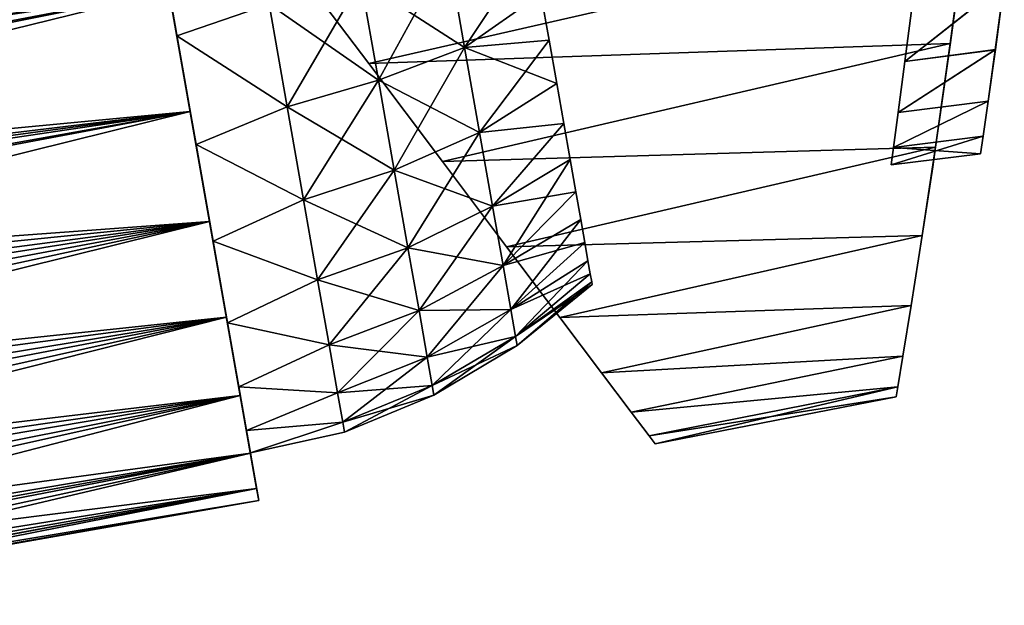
# Model space of a CAD drawing. Header units: millimetres. Extents: x -25 to 79, y -375 to 543.
# Tile 14 of 29: x 43 to 76, y 94 to 113. Entities that reach past the tile are written whole.
import ezdxf

# ---------------------------------------------------------------- set-up
doc = ezdxf.new("R2010")
doc.units = ezdxf.units.MM
doc.header["$LTSCALE"] = 65.185185
for name, color, linetype in [('22', 7, 'CONTINUOUS'), ('23', 7, 'CONTINUOUS'), ('30', 7, 'CONTINUOUS'), ('39', 7, 'CONTINUOUS'), ('41', 7, 'CONTINUOUS'), ('42', 7, 'CONTINUOUS'), ('43', 7, 'CONTINUOUS'), ('44', 7, 'CONTINUOUS'), ('49', 7, 'CONTINUOUS')]:
    doc.layers.add(name, color=color, linetype=linetype)

msp = doc.modelspace()

# ---------------------------------------------------------------- linework, layer by layer
at = {"layer": '22', "color": 7, "linetype": 'CONTINUOUS', "true_color": 0xa2afbf}
for points in [[(0, 112.2, 23.5), (46.895, 122.666, 23.398), (-1.857, 113.978, 23.408), (0, 112.2, 23.5)], [(2.123, 110.98, 23.447), (46.895, 122.666, 23.398), (0, 112.2, 23.5), (2.123, 110.98, 23.447)], [(47.646, 118.405, 23.398), (46.895, 122.666, 23.398), (2.123, 110.98, 23.447), (47.646, 118.405, 23.398)], [(3.966, 109.92, 23.316), (47.646, 118.405, 23.398), (2.123, 110.98, 23.447), (3.966, 109.92, 23.316)], [(5.505, 109.035, 23.144), (47.646, 118.405, 23.398), (3.966, 109.92, 23.316), (5.505, 109.035, 23.144)], [(6.89, 108.239, 22.941), (47.646, 118.405, 23.398), (5.505, 109.035, 23.144), (6.89, 108.239, 22.941)], [(48.387, 114.205, 22.604), (47.646, 118.405, 23.398), (6.89, 108.239, 22.941), (48.387, 114.205, 22.604)], [(9.416, 106.786, 22.444), (48.387, 114.205, 22.604), (6.89, 108.239, 22.941), (9.416, 106.786, 22.444)], [(12.046, 105.274, 21.744), (48.387, 114.205, 22.604), (9.416, 106.786, 22.444), (12.046, 105.274, 21.744)], [(49.091, 110.214, 21.032), (48.387, 114.205, 22.604), (12.046, 105.274, 21.744), (49.091, 110.214, 21.032)], [(14.715, 103.74, 20.826), (49.091, 110.214, 21.032), (12.046, 105.274, 21.744), (14.715, 103.74, 20.826)], [(17.192, 102.316, 19.76), (49.091, 110.214, 21.032), (14.715, 103.74, 20.826), (17.192, 102.316, 19.76)], [(49.73, 106.591, 18.752), (49.091, 110.214, 21.032), (17.192, 102.316, 19.76), (49.73, 106.591, 18.752)], [(19.537, 100.968, 18.529), (49.73, 106.591, 18.752), (17.192, 102.316, 19.76), (19.537, 100.968, 18.529)], [(21.81, 99.661, 17.084), (49.73, 106.591, 18.752), (19.537, 100.968, 18.529), (21.81, 99.661, 17.084)], [(50.286, 103.437, 15.836), (49.73, 106.591, 18.752), (21.81, 99.661, 17.084), (50.286, 103.437, 15.836)], [(23.972, 98.418, 15.418), (50.286, 103.437, 15.836), (21.81, 99.661, 17.084), (23.972, 98.418, 15.418)], [(25.939, 97.288, 13.565), (50.286, 103.437, 15.836), (23.972, 98.418, 15.418), (25.939, 97.288, 13.565)], [(50.741, 100.856, 12.366), (50.286, 103.437, 15.836), (25.939, 97.288, 13.565), (50.741, 100.856, 12.366)], [(27.704, 96.274, 11.498), (50.741, 100.856, 12.366), (25.939, 97.288, 13.565), (27.704, 96.274, 11.498)], [(29.366, 95.316, 8.955), (50.741, 100.856, 12.366), (27.704, 96.274, 11.498), (29.366, 95.316, 8.955)], [(51.076, 98.956, 8.485), (50.741, 100.856, 12.366), (29.366, 95.316, 8.955), (51.076, 98.956, 8.485)], [(30.097, 94.895, 7.508), (51.076, 98.956, 8.485), (29.366, 95.316, 8.955), (30.097, 94.895, 7.508)], [(30.712, 94.542, 5.993), (51.076, 98.956, 8.485), (30.097, 94.895, 7.508), (30.712, 94.542, 5.993)], [(31.182, 94.273, 4.477), (51.076, 98.956, 8.485), (30.712, 94.542, 5.993), (31.182, 94.273, 4.477)], [(51.281, 97.791, 4.336), (51.076, 98.956, 8.485), (31.182, 94.273, 4.477), (51.281, 97.791, 4.336)], [(31.508, 94.085, 2.971), (51.281, 97.791, 4.336), (31.182, 94.273, 4.477), (31.508, 94.085, 2.971)], [(31.764, 93.938), (51.281, 97.791, 4.336), (31.508, 94.085, 2.971), (31.764, 93.938)], [(51.352, 97.392), (51.281, 97.791, 4.336), (31.764, 93.938), (51.352, 97.392)]]:
    msp.add_3dface(points, dxfattribs=at)
at = {"layer": '23', "color": 7, "linetype": 'CONTINUOUS', "true_color": 0xa2afbf}
for points in [[(-1.862, 113.983, -23.408), (47.646, 118.405, -23.398), (0, 112.2, -23.5), (-1.862, 113.983, -23.408)], [(0, 112.2, -23.5), (47.646, 118.405, -23.398), (2.287, 110.885, -23.439), (0, 112.2, -23.5)], [(2.287, 110.885, -23.439), (47.646, 118.405, -23.398), (4.224, 109.771, -23.291), (2.287, 110.885, -23.439)], [(47.646, 118.405, -23.398), (48.387, 114.205, -22.604), (4.224, 109.771, -23.291), (47.646, 118.405, -23.398)], [(4.224, 109.771, -23.291), (48.387, 114.205, -22.604), (5.825, 108.851, -23.101), (4.224, 109.771, -23.291)], [(5.825, 108.851, -23.101), (48.387, 114.205, -22.604), (7.249, 108.033, -22.88), (5.825, 108.851, -23.101)], [(7.249, 108.033, -22.88), (48.387, 114.205, -22.604), (9.921, 106.497, -22.324), (7.249, 108.033, -22.88)], [(48.387, 114.205, -22.604), (49.091, 110.214, -21.032), (9.921, 106.497, -22.324), (48.387, 114.205, -22.604)], [(9.921, 106.497, -22.324), (49.091, 110.214, -21.032), (11.34, 105.68, -21.951), (9.921, 106.497, -22.324)], [(11.34, 105.68, -21.951), (49.091, 110.214, -21.032), (12.812, 104.834, -21.503), (11.34, 105.68, -21.951)], [(12.812, 104.834, -21.503), (49.091, 110.214, -21.032), (14.296, 103.981, -20.985), (12.812, 104.834, -21.503)], [(49.091, 110.214, -21.032), (49.73, 106.591, -18.752), (14.296, 103.981, -20.985), (49.091, 110.214, -21.032)], [(14.296, 103.981, -20.985), (49.73, 106.591, -18.752), (15.731, 103.155, -20.415), (14.296, 103.981, -20.985)], [(15.731, 103.155, -20.415), (49.73, 106.591, -18.752), (18.327, 101.664, -19.194), (15.731, 103.155, -20.415)], [(18.327, 101.664, -19.194), (49.73, 106.591, -18.752), (20.698, 100.301, -17.826), (18.327, 101.664, -19.194)], [(49.73, 106.591, -18.752), (50.286, 103.437, -15.836), (20.698, 100.301, -17.826), (49.73, 106.591, -18.752)], [(20.698, 100.301, -17.826), (50.286, 103.437, -15.836), (23.016, 98.967, -16.195), (20.698, 100.301, -17.826)], [(23.016, 98.967, -16.195), (50.286, 103.437, -15.836), (25.043, 97.803, -14.457), (23.016, 98.967, -16.195)], [(50.286, 103.437, -15.836), (50.741, 100.856, -12.366), (25.043, 97.803, -14.457), (50.286, 103.437, -15.836)], [(25.043, 97.803, -14.457), (50.741, 100.856, -12.366), (26.763, 96.814, -12.658), (25.043, 97.803, -14.457)], [(26.763, 96.814, -12.658), (50.741, 100.856, -12.366), (28.399, 95.873, -10.527), (26.763, 96.814, -12.658)], [(50.741, 100.856, -12.366), (51.076, 98.956, -8.485), (28.399, 95.873, -10.527), (50.741, 100.856, -12.366)], [(28.399, 95.873, -10.527), (51.076, 98.956, -8.485), (29.768, 95.087, -8.201), (28.399, 95.873, -10.527)], [(51.076, 98.956, -8.485), (51.281, 97.791, -4.336), (29.768, 95.087, -8.201), (51.076, 98.956, -8.485)], [(29.768, 95.087, -8.201), (51.281, 97.791, -4.336), (30.756, 94.519, -5.878), (29.768, 95.087, -8.201)], [(30.756, 94.519, -5.878), (51.281, 97.791, -4.336), (31.481, 94.101, -3.129), (30.756, 94.519, -5.878)], [(51.281, 97.791, -4.336), (51.352, 97.392), (31.481, 94.101, -3.129), (51.281, 97.791, -4.336)], [(31.481, 94.101, -3.129), (51.352, 97.392), (31.687, 93.98, -1.597), (31.481, 94.101, -3.129)], [(51.352, 97.392), (31.764, 93.938), (31.687, 93.98, -1.597), (51.352, 97.392)]]:
    msp.add_3dface(points, dxfattribs=at)
at = {"layer": '30', "color": 7, "linetype": 'CONTINUOUS', "true_color": 0xa2afbf}
for points in [[(43.19, 143.678), (43.26, 143.28, 4.336), (51.352, 97.392), (43.19, 143.678)], [(43.19, 143.678), (51.352, 97.392), (51.281, 97.791, -4.336), (43.19, 143.678)], [(43.19, 143.678), (51.281, 97.791, -4.336), (43.26, 143.28, -4.336), (43.19, 143.678)], [(43.26, 143.28, 4.336), (43.466, 142.114, 8.485), (51.281, 97.791, 4.336), (43.26, 143.28, 4.336)], [(43.26, 143.28, 4.336), (51.281, 97.791, 4.336), (51.352, 97.392), (43.26, 143.28, 4.336)], [(51.281, 97.791, -4.336), (51.076, 98.956, -8.485), (43.26, 143.28, -4.336), (51.281, 97.791, -4.336)], [(51.076, 98.956, -8.485), (43.466, 142.114, -8.485), (43.26, 143.28, -4.336), (51.076, 98.956, -8.485)], [(43.466, 142.114, 8.485), (43.801, 140.214, 12.366), (51.076, 98.956, 8.485), (43.466, 142.114, 8.485)], [(43.466, 142.114, 8.485), (51.076, 98.956, 8.485), (51.281, 97.791, 4.336), (43.466, 142.114, 8.485)], [(51.076, 98.956, -8.485), (50.741, 100.856, -12.366), (43.466, 142.114, -8.485), (51.076, 98.956, -8.485)], [(50.741, 100.856, -12.366), (43.801, 140.214, -12.366), (43.466, 142.114, -8.485), (50.741, 100.856, -12.366)], [(43.801, 140.214, 12.366), (44.256, 137.633, 15.836), (50.741, 100.856, 12.366), (43.801, 140.214, 12.366)], [(43.801, 140.214, 12.366), (50.741, 100.856, 12.366), (51.076, 98.956, 8.485), (43.801, 140.214, 12.366)], [(50.741, 100.856, -12.366), (50.286, 103.437, -15.836), (43.801, 140.214, -12.366), (50.741, 100.856, -12.366)], [(50.286, 103.437, -15.836), (44.256, 137.633, -15.836), (43.801, 140.214, -12.366), (50.286, 103.437, -15.836)], [(44.256, 137.633, 15.836), (44.812, 134.48, 18.752), (50.286, 103.437, 15.836), (44.256, 137.633, 15.836)], [(44.256, 137.633, 15.836), (50.286, 103.437, 15.836), (50.741, 100.856, 12.366), (44.256, 137.633, 15.836)], [(50.286, 103.437, -15.836), (49.73, 106.591, -18.752), (44.256, 137.633, -15.836), (50.286, 103.437, -15.836)], [(49.73, 106.591, -18.752), (44.812, 134.48, -18.752), (44.256, 137.633, -15.836), (49.73, 106.591, -18.752)], [(44.812, 134.48, 18.752), (45.451, 130.856, 21.032), (49.73, 106.591, 18.752), (44.812, 134.48, 18.752)], [(44.812, 134.48, 18.752), (49.73, 106.591, 18.752), (50.286, 103.437, 15.836), (44.812, 134.48, 18.752)], [(49.73, 106.591, -18.752), (49.091, 110.214, -21.032), (44.812, 134.48, -18.752), (49.73, 106.591, -18.752)], [(49.091, 110.214, -21.032), (45.451, 130.856, -21.032), (44.812, 134.48, -18.752), (49.091, 110.214, -21.032)], [(45.451, 130.856, 21.032), (46.155, 126.865, 22.604), (49.091, 110.214, 21.032), (45.451, 130.856, 21.032)], [(45.451, 130.856, 21.032), (49.091, 110.214, 21.032), (49.73, 106.591, 18.752), (45.451, 130.856, 21.032)], [(49.091, 110.214, -21.032), (48.387, 114.205, -22.604), (45.451, 130.856, -21.032), (49.091, 110.214, -21.032)], [(46.155, 126.865, 22.604), (48.387, 114.205, 22.604), (49.091, 110.214, 21.032), (46.155, 126.865, 22.604)]]:
    msp.add_3dface(points, dxfattribs=at)
at = {"layer": '39', "color": 7, "linetype": 'CONTINUOUS', "true_color": 0xa2afbf}
for points in [[(48.651, 112.709, -20.514), (47.973, 116.554, -21.625), (51.691, 113.754, -20.457), (48.651, 112.709, -20.514)], [(47.973, 116.554, 21.625), (48.651, 112.709, 20.514), (51.691, 113.754, 20.457), (47.973, 116.554, 21.625)], [(57.594, 115.428, 18.744), (58.141, 112.324, 17.275), (60.377, 115.698, 16.995), (57.594, 115.428, 18.744)], [(60.377, 115.698, 16.995), (58.141, 112.324, 17.275), (60.66, 114.091, 16.223), (60.377, 115.698, 16.995)], [(54.721, 114.528, 19.809), (55.299, 111.248, 18.256), (57.594, 115.428, 18.744), (54.721, 114.528, 19.809)], [(58.141, 112.324, -17.275), (54.721, 114.528, -19.809), (57.594, 115.428, -18.744), (58.141, 112.324, -17.275)], [(57.594, 115.428, 18.744), (55.299, 111.248, 18.256), (58.141, 112.324, 17.275), (57.594, 115.428, 18.744)], [(58.141, 112.324, -17.275), (57.594, 115.428, -18.744), (60.66, 114.091, -16.223), (58.141, 112.324, -17.275)], [(51.691, 113.754, 20.457), (52.288, 110.367, 18.853), (54.721, 114.528, 19.809), (51.691, 113.754, 20.457)], [(55.299, 111.248, -18.256), (51.691, 113.754, -20.457), (54.721, 114.528, -19.809), (55.299, 111.248, -18.256)], [(54.721, 114.528, 19.809), (52.288, 110.367, 18.853), (55.299, 111.248, 18.256), (54.721, 114.528, 19.809)], [(55.299, 111.248, -18.256), (54.721, 114.528, -19.809), (58.141, 112.324, -17.275), (55.299, 111.248, -18.256)], [(60.66, 114.091, 16.223), (58.141, 112.324, 17.275), (60.929, 112.566, 15.295), (60.66, 114.091, 16.223)], [(60.929, 112.566, -15.295), (58.141, 112.324, -17.275), (60.66, 114.091, -16.223), (60.929, 112.566, -15.295)], [(52.288, 110.367, -18.853), (48.651, 112.709, -20.514), (51.691, 113.754, -20.457), (52.288, 110.367, -18.853)], [(51.691, 113.754, 20.457), (48.651, 112.709, 20.514), (52.288, 110.367, 18.853), (51.691, 113.754, 20.457)], [(52.288, 110.367, -18.853), (51.691, 113.754, -20.457), (55.299, 111.248, -18.256), (52.288, 110.367, -18.853)], [(49.282, 109.13, -18.705), (48.651, 112.709, -20.514), (52.288, 110.367, -18.853), (49.282, 109.13, -18.705)], [(48.651, 112.709, 20.514), (49.282, 109.13, 18.705), (52.288, 110.367, 18.853), (48.651, 112.709, 20.514)], [(58.141, 112.324, 17.275), (58.636, 109.519, 15.28), (60.929, 112.566, 15.295), (58.141, 112.324, 17.275)], [(61.181, 111.138, -14.22), (58.141, 112.324, -17.275), (60.929, 112.566, -15.295), (61.181, 111.138, -14.22)], [(60.929, 112.566, 15.295), (58.636, 109.519, 15.28), (61.181, 111.138, 14.22), (60.929, 112.566, 15.295)], [(55.299, 111.248, 18.256), (55.822, 108.284, 16.149), (58.141, 112.324, 17.275), (55.299, 111.248, 18.256)], [(58.636, 109.519, -15.28), (55.299, 111.248, -18.256), (58.141, 112.324, -17.275), (58.636, 109.519, -15.28)], [(58.141, 112.324, 17.275), (55.822, 108.284, 16.149), (58.636, 109.519, 15.28), (58.141, 112.324, 17.275)], [(58.636, 109.519, -15.28), (58.141, 112.324, -17.275), (61.181, 111.138, -14.22), (58.636, 109.519, -15.28)], [(52.288, 110.367, 18.853), (52.828, 107.306, 16.676), (55.299, 111.248, 18.256), (52.288, 110.367, 18.853)], [(55.822, 108.284, -16.149), (52.288, 110.367, -18.853), (55.299, 111.248, -18.256), (55.822, 108.284, -16.149)], [(55.299, 111.248, 18.256), (52.828, 107.306, 16.676), (55.822, 108.284, 16.149), (55.299, 111.248, 18.256)], [(55.822, 108.284, -16.149), (55.299, 111.248, -18.256), (58.636, 109.519, -15.28), (55.822, 108.284, -16.149)], [(61.181, 111.138, 14.22), (58.636, 109.519, 15.28), (61.413, 109.821, 13.008), (61.181, 111.138, 14.22)], [(61.413, 109.821, -13.008), (58.636, 109.519, -15.28), (61.181, 111.138, -14.22), (61.413, 109.821, -13.008)], [(52.828, 107.306, -16.676), (49.282, 109.13, -18.705), (52.288, 110.367, -18.853), (52.828, 107.306, -16.676)], [(52.288, 110.367, 18.853), (49.282, 109.13, 18.705), (52.828, 107.306, 16.676), (52.288, 110.367, 18.853)], [(52.828, 107.306, -16.676), (52.288, 110.367, -18.853), (55.822, 108.284, -16.149), (52.828, 107.306, -16.676)], [(58.636, 109.519, 15.28), (59.063, 107.098, 12.822), (61.413, 109.821, 13.008), (58.636, 109.519, 15.28)], [(59.063, 107.098, -12.822), (58.636, 109.519, -15.28), (61.413, 109.821, -13.008), (59.063, 107.098, -12.822)], [(61.413, 109.821, 13.008), (59.063, 107.098, 12.822), (61.624, 108.627, 11.67), (61.413, 109.821, 13.008)], [(61.624, 108.627, -11.67), (59.063, 107.098, -12.822), (61.413, 109.821, -13.008), (61.624, 108.627, -11.67)], [(55.822, 108.284, 16.149), (56.273, 105.725, 13.55), (58.636, 109.519, 15.28), (55.822, 108.284, 16.149)], [(59.063, 107.098, -12.822), (55.822, 108.284, -16.149), (58.636, 109.519, -15.28), (59.063, 107.098, -12.822)], [(58.636, 109.519, 15.28), (56.273, 105.725, 13.55), (59.063, 107.098, 12.822), (58.636, 109.519, 15.28)], [(49.844, 105.939, -16.258), (49.282, 109.13, -18.705), (52.828, 107.306, -16.676), (49.844, 105.939, -16.258)], [(49.282, 109.13, 18.705), (49.844, 105.939, 16.258), (52.828, 107.306, 16.676), (49.282, 109.13, 18.705)], [(59.063, 107.098, 12.822), (59.409, 105.134, 9.974), (61.624, 108.627, 11.67), (59.063, 107.098, 12.822)], [(61.81, 107.568, -10.22), (59.063, 107.098, -12.822), (61.624, 108.627, -11.67), (61.81, 107.568, -10.22)], [(61.624, 108.627, 11.67), (59.409, 105.134, 9.974), (61.81, 107.568, 10.22), (61.624, 108.627, 11.67)], [(52.828, 107.306, 16.676), (53.294, 104.663, 13.993), (55.822, 108.284, 16.149), (52.828, 107.306, 16.676)], [(56.273, 105.725, -13.55), (52.828, 107.306, -16.676), (55.822, 108.284, -16.149), (56.273, 105.725, -13.55)], [(55.822, 108.284, 16.149), (53.294, 104.663, 13.993), (56.273, 105.725, 13.55), (55.822, 108.284, 16.149)], [(56.273, 105.725, -13.55), (55.822, 108.284, -16.149), (59.063, 107.098, -12.822), (56.273, 105.725, -13.55)], [(59.409, 105.134, -9.974), (59.063, 107.098, -12.822), (61.81, 107.568, -10.22), (59.409, 105.134, -9.974)], [(61.81, 107.568, 10.22), (59.409, 105.134, 9.974), (61.971, 106.654, 8.672), (61.81, 107.568, 10.22)], [(61.971, 106.654, -8.672), (59.409, 105.134, -9.974), (61.81, 107.568, -10.22), (61.971, 106.654, -8.672)], [(53.294, 104.663, -13.993), (49.844, 105.939, -16.258), (52.828, 107.306, -16.676), (53.294, 104.663, -13.993)], [(52.828, 107.306, 16.676), (49.844, 105.939, 16.258), (53.294, 104.663, 13.993), (52.828, 107.306, 16.676)], [(53.294, 104.663, -13.993), (52.828, 107.306, -16.676), (56.273, 105.725, -13.55), (53.294, 104.663, -13.993)], [(56.273, 105.725, 13.55), (56.639, 103.649, 10.54), (59.063, 107.098, 12.822), (56.273, 105.725, 13.55)], [(59.409, 105.134, -9.974), (56.273, 105.725, -13.55), (59.063, 107.098, -12.822), (59.409, 105.134, -9.974)], [(59.063, 107.098, 12.822), (56.639, 103.649, 10.54), (59.409, 105.134, 9.974), (59.063, 107.098, 12.822)], [(59.409, 105.134, 9.974), (59.664, 103.687, 6.822), (61.971, 106.654, 8.672), (59.409, 105.134, 9.974)], [(62.105, 105.894, -7.04), (59.409, 105.134, -9.974), (61.971, 106.654, -8.672), (62.105, 105.894, -7.04)], [(61.971, 106.654, 8.672), (59.664, 103.687, 6.822), (62.105, 105.894, 7.04), (61.971, 106.654, 8.672)], [(50.319, 103.245, -13.258), (49.844, 105.939, -16.258), (53.294, 104.663, -13.993), (50.319, 103.245, -13.258)], [(49.844, 105.939, 16.258), (50.319, 103.245, 13.258), (53.294, 104.663, 13.993), (49.844, 105.939, 16.258)], [(59.664, 103.687, -6.822), (59.409, 105.134, -9.974), (62.105, 105.894, -7.04), (59.664, 103.687, -6.822)], [(62.105, 105.894, 7.04), (59.664, 103.687, 6.822), (62.211, 105.295, 5.34), (62.105, 105.894, 7.04)], [(62.211, 105.295, -5.34), (59.664, 103.687, -6.822), (62.105, 105.894, -7.04), (62.211, 105.295, -5.34)], [(53.294, 104.663, 13.993), (53.672, 102.52, 10.885), (56.273, 105.725, 13.55), (53.294, 104.663, 13.993)], [(56.639, 103.649, -10.54), (53.294, 104.663, -13.993), (56.273, 105.725, -13.55), (56.639, 103.649, -10.54)], [(56.273, 105.725, 13.55), (53.672, 102.52, 10.885), (56.639, 103.649, 10.54), (56.273, 105.725, 13.55)], [(56.639, 103.649, -10.54), (56.273, 105.725, -13.55), (59.409, 105.134, -9.974), (56.639, 103.649, -10.54)], [(59.664, 103.687, 6.822), (59.82, 102.801, 3.464), (62.211, 105.295, 5.34), (59.664, 103.687, 6.822)], [(62.287, 104.863, -3.589), (59.664, 103.687, -6.822), (62.211, 105.295, -5.34), (62.287, 104.863, -3.589)], [(62.211, 105.295, 5.34), (59.82, 102.801, 3.464), (62.287, 104.863, 3.589), (62.211, 105.295, 5.34)], [(56.639, 103.649, 10.54), (56.909, 102.12, 7.21), (59.409, 105.134, 9.974), (56.639, 103.649, 10.54)], [(59.664, 103.687, -6.822), (56.639, 103.649, -10.54), (59.409, 105.134, -9.974), (59.664, 103.687, -6.822)], [(59.409, 105.134, 9.974), (56.909, 102.12, 7.21), (59.664, 103.687, 6.822), (59.409, 105.134, 9.974)], [(53.672, 102.52, -10.885), (50.319, 103.245, -13.258), (53.294, 104.663, -13.993), (53.672, 102.52, -10.885)], [(53.294, 104.663, 13.993), (50.319, 103.245, 13.258), (53.672, 102.52, 10.885), (53.294, 104.663, 13.993)], [(53.672, 102.52, -10.885), (53.294, 104.663, -13.993), (56.639, 103.649, -10.54), (53.672, 102.52, -10.885)], [(59.82, 102.801, -3.464), (59.664, 103.687, -6.822), (62.287, 104.863, -3.589), (59.82, 102.801, -3.464)], [(62.287, 104.863, 3.589), (59.82, 102.801, 3.464), (62.333, 104.602, 1.803), (62.287, 104.863, 3.589)], [(62.333, 104.602, -1.803), (59.82, 102.801, -3.464), (62.287, 104.863, -3.589), (62.333, 104.602, -1.803)], [(59.82, 102.801, 3.464), (59.873, 102.502), (62.333, 104.602, 1.803), (59.82, 102.801, 3.464)], [(62.349, 104.515), (59.82, 102.801, -3.464), (62.333, 104.602, -1.803), (62.349, 104.515)], [(62.333, 104.602, 1.803), (59.873, 102.502), (62.349, 104.515), (62.333, 104.602, 1.803)], [(59.873, 102.502), (59.82, 102.801, -3.464), (62.349, 104.515), (59.873, 102.502)], [(53.672, 102.52, 10.885), (53.95, 100.941, 7.446), (56.639, 103.649, 10.54), (53.672, 102.52, 10.885)], [(56.909, 102.12, -7.21), (53.672, 102.52, -10.885), (56.639, 103.649, -10.54), (56.909, 102.12, -7.21)], [(56.639, 103.649, 10.54), (53.95, 100.941, 7.446), (56.909, 102.12, 7.21), (56.639, 103.649, 10.54)], [(56.909, 102.12, -7.21), (56.639, 103.649, -10.54), (59.664, 103.687, -6.822), (56.909, 102.12, -7.21)], [(56.909, 102.12, 7.21), (57.074, 101.183, 3.661), (59.664, 103.687, 6.822), (56.909, 102.12, 7.21)], [(59.82, 102.801, -3.464), (56.909, 102.12, -7.21), (59.664, 103.687, -6.822), (59.82, 102.801, -3.464)], [(59.664, 103.687, 6.822), (57.074, 101.183, 3.661), (59.82, 102.801, 3.464), (59.664, 103.687, 6.822)], [(50.691, 101.141, -9.806), (50.319, 103.245, -13.258), (53.672, 102.52, -10.885), (50.691, 101.141, -9.806)], [(50.319, 103.245, 13.258), (50.691, 101.141, 9.806), (53.672, 102.52, 10.885), (50.319, 103.245, 13.258)], [(57.074, 101.183, -3.661), (56.909, 102.12, -7.21), (59.82, 102.801, -3.464), (57.074, 101.183, -3.661)], [(57.074, 101.183, 3.661), (57.13, 100.868), (59.82, 102.801, 3.464), (57.074, 101.183, 3.661)], [(59.873, 102.502), (57.074, 101.183, -3.661), (59.82, 102.801, -3.464), (59.873, 102.502)], [(59.82, 102.801, 3.464), (57.13, 100.868), (59.873, 102.502), (59.82, 102.801, 3.464)], [(53.95, 100.941, -7.446), (50.691, 101.141, -9.806), (53.672, 102.52, -10.885), (53.95, 100.941, -7.446)], [(53.672, 102.52, 10.885), (50.691, 101.141, 9.806), (53.95, 100.941, 7.446), (53.672, 102.52, 10.885)], [(53.95, 100.941, -7.446), (53.672, 102.52, -10.885), (56.909, 102.12, -7.21), (53.95, 100.941, -7.446)], [(57.13, 100.868), (57.074, 101.183, -3.661), (59.873, 102.502), (57.13, 100.868)], [(53.95, 100.941, 7.446), (54.121, 99.973, 3.78), (56.909, 102.12, 7.21), (53.95, 100.941, 7.446)], [(57.074, 101.183, -3.661), (53.95, 100.941, -7.446), (56.909, 102.12, -7.21), (57.074, 101.183, -3.661)], [(56.909, 102.12, 7.21), (54.121, 99.973, 3.78), (57.074, 101.183, 3.661), (56.909, 102.12, 7.21)], [(50.945, 99.696, -6.021), (50.691, 101.141, -9.806), (53.95, 100.941, -7.446), (50.945, 99.696, -6.021)], [(50.691, 101.141, 9.806), (50.945, 99.696, 6.021), (53.95, 100.941, 7.446), (50.691, 101.141, 9.806)], [(54.121, 99.973, -3.78), (53.95, 100.941, -7.446), (57.074, 101.183, -3.661), (54.121, 99.973, -3.78)], [(54.121, 99.973, 3.78), (54.178, 99.648), (57.074, 101.183, 3.661), (54.121, 99.973, 3.78)], [(57.13, 100.868), (54.121, 99.973, -3.78), (57.074, 101.183, -3.661), (57.13, 100.868)], [(57.074, 101.183, 3.661), (54.178, 99.648), (57.13, 100.868), (57.074, 101.183, 3.661)], [(54.121, 99.973, -3.78), (50.945, 99.696, -6.021), (53.95, 100.941, -7.446), (54.121, 99.973, -3.78)], [(53.95, 100.941, 7.446), (50.945, 99.696, 6.021), (54.121, 99.973, 3.78), (53.95, 100.941, 7.446)], [(54.178, 99.648), (54.121, 99.973, -3.78), (57.13, 100.868), (54.178, 99.648)], [(51.075, 98.962, -2.03), (50.945, 99.696, -6.021), (54.121, 99.973, -3.78), (51.075, 98.962, -2.03)], [(50.945, 99.696, 6.021), (51.075, 98.962, 2.03), (54.121, 99.973, 3.78), (50.945, 99.696, 6.021)], [(54.178, 99.648), (51.075, 98.962, -2.03), (54.121, 99.973, -3.78), (54.178, 99.648)], [(54.121, 99.973, 3.78), (51.075, 98.962, 2.03), (54.178, 99.648), (54.121, 99.973, 3.78)], [(51.075, 98.962, 2.03), (51.075, 98.962, -2.03), (54.178, 99.648), (51.075, 98.962, 2.03)]]:
    msp.add_3dface(points, dxfattribs=at)
at = {"layer": '41', "color": 7, "linetype": 'CONTINUOUS', "true_color": 0xa2afbf}
for points in [[(54.982, 111.794, 21.902), (74.669, 116.293, 21.954), (52.291, 115.359, 23.339), (54.982, 111.794, 21.902)], [(74.16, 112.45, 20.078), (74.669, 116.293, 21.954), (54.982, 111.794, 21.902), (74.16, 112.45, 20.078)], [(57.409, 108.565, 19.838), (74.16, 112.45, 20.078), (54.982, 111.794, 21.902), (57.409, 108.565, 19.838)], [(73.675, 109.035, 17.619), (74.16, 112.45, 20.078), (57.409, 108.565, 19.838), (73.675, 109.035, 17.619)], [(59.526, 105.756, 17.247), (73.675, 109.035, 17.619), (57.409, 108.565, 19.838), (59.526, 105.756, 17.247)], [(73.237, 106.131, 14.663), (73.675, 109.035, 17.619), (59.526, 105.756, 17.247), (73.237, 106.131, 14.663)], [(61.284, 103.425, 14.241), (73.237, 106.131, 14.663), (59.526, 105.756, 17.247), (61.284, 103.425, 14.241)], [(72.872, 103.818, 11.307), (73.237, 106.131, 14.663), (61.284, 103.425, 14.241), (72.872, 103.818, 11.307)], [(62.657, 101.602, 10.926), (72.872, 103.818, 11.307), (61.284, 103.425, 14.241), (62.657, 101.602, 10.926)], [(72.6, 102.149, 7.681), (72.872, 103.818, 11.307), (62.657, 101.602, 10.926), (72.6, 102.149, 7.681)], [(63.639, 100.299, 7.395), (72.6, 102.149, 7.681), (62.657, 101.602, 10.926), (63.639, 100.299, 7.395)], [(72.432, 101.141, 3.89), (72.6, 102.149, 7.681), (63.639, 100.299, 7.395), (72.432, 101.141, 3.89)], [(64.227, 99.519, 3.727), (72.432, 101.141, 3.89), (63.639, 100.299, 7.395), (64.227, 99.519, 3.727)], [(64.422, 99.26), (72.432, 101.141, 3.89), (64.227, 99.519, 3.727), (64.422, 99.26)], [(72.375, 100.805), (72.432, 101.141, 3.89), (64.422, 99.26), (72.375, 100.805)]]:
    msp.add_3dface(points, dxfattribs=at)
at = {"layer": '42', "color": 7, "linetype": 'CONTINUOUS', "true_color": 0xa2afbf}
for points in [[(54.983, 111.793, -21.901), (52.291, 115.359, -23.339), (74.669, 116.293, -21.954), (54.983, 111.793, -21.901)], [(74.16, 112.45, -20.078), (54.983, 111.793, -21.901), (74.669, 116.293, -21.954), (74.16, 112.45, -20.078)], [(57.41, 108.563, -19.837), (54.983, 111.793, -21.901), (74.16, 112.45, -20.078), (57.41, 108.563, -19.837)], [(73.675, 109.035, -17.619), (57.41, 108.563, -19.837), (74.16, 112.45, -20.078), (73.675, 109.035, -17.619)], [(59.526, 105.755, -17.246), (57.41, 108.563, -19.837), (73.675, 109.035, -17.619), (59.526, 105.755, -17.246)], [(73.237, 106.131, -14.663), (59.526, 105.755, -17.246), (73.675, 109.035, -17.619), (73.237, 106.131, -14.663)], [(61.284, 103.424, -14.239), (59.526, 105.755, -17.246), (73.237, 106.131, -14.663), (61.284, 103.424, -14.239)], [(72.872, 103.818, -11.307), (61.284, 103.424, -14.239), (73.237, 106.131, -14.663), (72.872, 103.818, -11.307)], [(62.657, 101.602, -10.925), (61.284, 103.424, -14.239), (72.872, 103.818, -11.307), (62.657, 101.602, -10.925)], [(72.6, 102.149, -7.681), (62.657, 101.602, -10.925), (72.872, 103.818, -11.307), (72.6, 102.149, -7.681)], [(63.639, 100.299, -7.394), (62.657, 101.602, -10.925), (72.6, 102.149, -7.681), (63.639, 100.299, -7.394)], [(72.432, 101.141, -3.89), (63.639, 100.299, -7.394), (72.6, 102.149, -7.681), (72.432, 101.141, -3.89)], [(64.227, 99.519, -3.727), (63.639, 100.299, -7.394), (72.432, 101.141, -3.89), (64.227, 99.519, -3.727)], [(72.375, 100.805), (64.227, 99.519, -3.727), (72.432, 101.141, -3.89), (72.375, 100.805)], [(72.375, 100.805), (64.422, 99.26), (64.227, 99.519, -3.727), (72.375, 100.805)]]:
    msp.add_3dface(points, dxfattribs=at)
at = {"layer": '43', "color": 7, "linetype": 'CONTINUOUS', "true_color": 0xa2afbf}
for points in [[(74.669, 116.293, 21.954), (74.16, 112.45, 20.078), (74.461, 114.687, 12.832), (74.669, 116.293, 21.954)], [(74.16, 112.45, -20.078), (74.669, 116.293, -21.954), (74.166, 112.492, -10.751), (74.16, 112.45, -20.078)], [(74.166, 112.492, -10.751), (74.669, 116.293, -21.954), (74.461, 114.688, -12.833), (74.166, 112.492, -10.751)], [(74.461, 114.687, 12.832), (74.16, 112.45, 20.078), (74.166, 112.49, 10.749), (74.461, 114.687, 12.832)], [(74.16, 112.45, 20.078), (73.675, 109.035, 17.619), (73.918, 110.72, 8.332), (74.16, 112.45, 20.078)], [(73.675, 109.035, -17.619), (74.16, 112.45, -20.078), (73.733, 109.434, -5.677), (73.675, 109.035, -17.619)], [(73.733, 109.434, -5.677), (74.16, 112.45, -20.078), (73.918, 110.721, -8.334), (73.733, 109.434, -5.677)], [(73.918, 110.721, -8.334), (74.16, 112.45, -20.078), (74.166, 112.492, -10.751), (73.918, 110.721, -8.334)], [(74.166, 112.49, 10.749), (74.16, 112.45, 20.078), (73.918, 110.72, 8.332), (74.166, 112.49, 10.749)], [(73.918, 110.72, 8.332), (73.675, 109.035, 17.619), (73.733, 109.434, 5.675), (73.918, 110.72, 8.332)], [(73.733, 109.434, 5.675), (73.675, 109.035, 17.619), (73.619, 108.656, 2.887), (73.733, 109.434, 5.675)], [(73.619, 108.656, -2.888), (73.675, 109.035, -17.619), (73.733, 109.434, -5.677), (73.619, 108.656, -2.888)], [(73.675, 109.035, 17.619), (73.237, 106.131, 14.663), (73.619, 108.656, 2.887), (73.675, 109.035, 17.619)], [(73.237, 106.131, 14.663), (73.237, 106.131, -14.663), (73.675, 109.035, -17.619), (73.237, 106.131, 14.663)], [(73.237, 106.131, 14.663), (73.675, 109.035, -17.619), (73.58, 108.394), (73.237, 106.131, 14.663)], [(73.58, 108.394), (73.675, 109.035, -17.619), (73.619, 108.656, -2.888), (73.58, 108.394)], [(73.619, 108.656, 2.887), (73.237, 106.131, 14.663), (73.58, 108.394), (73.619, 108.656, 2.887)], [(73.237, 106.131, 14.663), (72.872, 103.818, 11.307), (73.237, 106.131, -14.663), (73.237, 106.131, 14.663)], [(72.872, 103.818, 11.307), (72.872, 103.818, -11.307), (73.237, 106.131, -14.663), (72.872, 103.818, 11.307)], [(72.872, 103.818, 11.307), (72.6, 102.149, 7.681), (72.872, 103.818, -11.307), (72.872, 103.818, 11.307)], [(72.6, 102.149, 7.681), (72.6, 102.149, -7.681), (72.872, 103.818, -11.307), (72.6, 102.149, 7.681)], [(72.6, 102.149, 7.681), (72.432, 101.141, 3.89), (72.6, 102.149, -7.681), (72.6, 102.149, 7.681)], [(72.432, 101.141, 3.89), (72.432, 101.141, -3.89), (72.6, 102.149, -7.681), (72.432, 101.141, 3.89)], [(72.432, 101.141, 3.89), (72.375, 100.805), (72.432, 101.141, -3.89), (72.432, 101.141, 3.89)]]:
    msp.add_3dface(points, dxfattribs=at)
at = {"layer": '44', "color": 7, "linetype": 'CONTINUOUS', "true_color": 0xe0f2ff}
for points in [[(75.646, 112.244, 9.993), (75.647, 112.255, -10.007), (75.941, 114.438, 12.289), (75.646, 112.244, 9.993)], [(75.647, 112.255, -10.007), (75.943, 114.449, -12.299), (75.941, 114.438, 12.289), (75.647, 112.255, -10.007)], [(75.409, 110.549, 7.37), (75.41, 110.557, -7.385), (75.646, 112.244, 9.993), (75.409, 110.549, 7.37)], [(75.41, 110.557, -7.385), (75.647, 112.255, -10.007), (75.646, 112.244, 9.993), (75.41, 110.557, -7.385)], [(75.244, 109.403, -4.52), (75.41, 110.557, -7.385), (75.409, 110.549, 7.37), (75.244, 109.403, -4.52)], [(75.244, 109.398, 4.504), (75.244, 109.403, -4.52), (75.409, 110.549, 7.37), (75.244, 109.398, 4.504)], [(75.159, 108.822, -1.525), (75.244, 109.403, -4.52), (75.244, 109.398, 4.504), (75.159, 108.822, -1.525)], [(75.159, 108.82, 1.509), (75.159, 108.822, -1.525), (75.244, 109.398, 4.504), (75.159, 108.82, 1.509)]]:
    msp.add_3dface(points, dxfattribs=at)
at = {"layer": '49', "color": 7, "linetype": 'CONTINUOUS', "true_color": 0xe0f2ff}
for points in [[(75.943, 114.449, -12.299), (75.647, 112.255, -10.007), (72.665, 111.866, -9.955), (75.943, 114.449, -12.299)], [(72.943, 114.054, -12.236), (75.943, 114.449, -12.299), (72.665, 111.866, -9.955), (72.943, 114.054, -12.236)], [(75.646, 112.244, 9.993), (75.941, 114.438, 12.289), (72.665, 111.866, 9.955), (75.646, 112.244, 9.993)], [(72.665, 111.866, 9.955), (75.941, 114.438, 12.289), (72.943, 114.055, 12.237), (72.665, 111.866, 9.955)], [(75.647, 112.255, -10.007), (75.41, 110.557, -7.385), (72.442, 110.176, -7.341), (75.647, 112.255, -10.007)], [(72.665, 111.866, -9.955), (75.647, 112.255, -10.007), (72.442, 110.176, -7.341), (72.665, 111.866, -9.955)], [(75.409, 110.549, 7.37), (75.646, 112.244, 9.993), (72.442, 110.176, 7.342), (75.409, 110.549, 7.37)], [(72.442, 110.176, 7.342), (75.646, 112.244, 9.993), (72.665, 111.866, 9.955), (72.442, 110.176, 7.342)], [(75.41, 110.557, -7.385), (75.244, 109.403, -4.52), (72.287, 109.029, -4.495), (75.41, 110.557, -7.385)], [(72.442, 110.176, -7.341), (75.41, 110.557, -7.385), (72.287, 109.029, -4.495), (72.442, 110.176, -7.341)], [(75.244, 109.398, 4.504), (75.409, 110.549, 7.37), (72.287, 109.029, 4.496), (75.244, 109.398, 4.504)], [(72.287, 109.029, 4.496), (75.409, 110.549, 7.37), (72.442, 110.176, 7.342), (72.287, 109.029, 4.496)], [(75.159, 108.82, 1.509), (75.244, 109.398, 4.504), (72.207, 108.451, 1.514), (75.159, 108.82, 1.509)], [(72.207, 108.451, 1.514), (75.244, 109.398, 4.504), (72.287, 109.029, 4.496), (72.207, 108.451, 1.514)], [(75.244, 109.403, -4.52), (75.159, 108.822, -1.525), (72.287, 109.029, -4.495), (75.244, 109.403, -4.52)], [(72.287, 109.029, -4.495), (75.159, 108.822, -1.525), (72.207, 108.45, -1.513), (72.287, 109.029, -4.495)], [(75.159, 108.822, -1.525), (75.159, 108.82, 1.509), (72.207, 108.45, -1.513), (75.159, 108.822, -1.525)], [(72.207, 108.45, -1.513), (75.159, 108.82, 1.509), (72.207, 108.451, 1.514), (72.207, 108.45, -1.513)]]:
    msp.add_3dface(points, dxfattribs=at)

doc.saveas('drawing.dxf')
